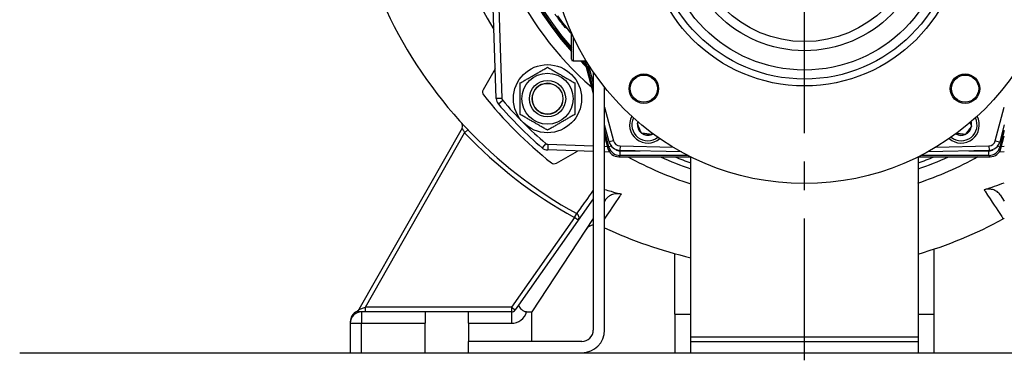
# Model space of a CAD drawing. Header units: millimetres. Extents: x 0 to 5940, y 0 to 4200.
# Tile 26 of 47: x 555 to 989, y 2721 to 2871. Entities that reach past the tile are written whole.
import ezdxf

# ---------------------------------------------------------------- set-up
doc = ezdxf.new("R2010")
doc.units = ezdxf.units.MM
doc.header["$LTSCALE"] = 50
doc.linetypes.add('MITTE', pattern=[2, 1.25, -0.25, 0.25, -0.25])
for name, color, linetype in [('02-LINIE-035', 2, 'CONTINUOUS'), ('03-LINIE-050', 3, 'CONTINUOUS'), ('05-ACHSE', 1, 'MITTE')]:
    doc.layers.add(name, color=color, linetype=linetype)

msp = doc.modelspace()

# ---------------------------------------------------------------- linework, layer by layer
at = {"layer": '02-LINIE-035'}
for p, q in [((765.02, 2836.13), (763.42, 2881.89)), ((765.92, 2881.98), (767.52, 2836.22)), ((793.98, 2869), (794.4, 2869.31)), ((798.14, 2853.5), (798.14, 2864.9)), ((798.94, 2863.31), (798.94, 2852.7)), ((764.56, 2849.24), (759.22, 2839.99)), ((798.94, 2852.7), (804.64, 2852.7)), ((804.29, 2851.2), (804.29, 2851.2)), ((804.29, 2851.19), (804.29, 2851.19)), ((804.31, 2851.13), (807.74, 2838.33)), ((804.31, 2851.13), (807.74, 2838.33)), ((804.75, 2850.75), (804.75, 2850.75)), ((805.73, 2849.11), (805.49, 2849.05)), ((807.74, 2840.65), (805.49, 2849.05)), ((807.74, 2843.28), (805.65, 2851.08)), ((807.74, 2847.89), (807.74, 2734.2)), ((812.74, 2734.2), (812.74, 2841.11)), ((767.52, 2836.22), (765.02, 2836.13)), ((767.88, 2835.3), (765.98, 2833.67)), ((812.74, 2832.35), (816.7, 2817.55)), ((984.77, 2817.55), (988.74, 2832.35)), ((749.99, 2823.1), (704.53, 2743.21)), ((752.55, 2822.4), (751.11, 2821.02)), ((814.77, 2817.03), (812.74, 2824.62)), ((988.74, 2824.62), (986.7, 2817.03)), ((707.39, 2744.2), (751.11, 2821.02)), ((814.66, 2814.8), (812.74, 2821.99)), ((812.74, 2819.67), (814.2, 2814.2)), ((812.74, 2819.67), (814.2, 2814.2)), ((988.74, 2821.99), (986.81, 2814.8)), ((987.27, 2814.2), (988.74, 2819.67)), ((987.27, 2814.2), (988.74, 2819.67)), ((786.84, 2816.34), (785.21, 2814.44)), ((787.76, 2815.98), (787.67, 2813.48)), ((787.76, 2815.98), (807.74, 2815.28)), ((812.74, 2815.11), (813.97, 2815.06)), ((814.2, 2814.2), (814.66, 2814.8)), ((814.2, 2814.2), (814.2, 2814.2)), ((815.78, 2815.1), (814.66, 2814.8)), ((816.7, 2817.55), (814.77, 2817.03)), ((819.52, 2815.32), (819.47, 2813.32)), ((819.52, 2815.32), (842.88, 2814.71)), ((958.59, 2814.71), (981.95, 2815.32)), ((981.95, 2815.32), (982, 2813.32)), ((984.77, 2817.55), (986.7, 2817.03)), ((986.81, 2814.8), (985.69, 2815.1)), ((986.81, 2814.8), (987.27, 2814.2)), ((987.27, 2814.2), (987.27, 2814.2)), ((987.5, 2815.06), (988.74, 2815.11)), ((807.74, 2812.78), (787.67, 2813.48)), ((791.53, 2807.68), (800.78, 2813.02)), ((815.01, 2812.52), (812.74, 2812.6)), ((816.03, 2812.49), (816.03, 2812.49)), ((819.49, 2811.09), (819.03, 2810.49)), ((819.03, 2810.49), (850.59, 2810.49)), ((819.03, 2810.49), (819.03, 2810.49)), ((819.03, 2810.49), (850.59, 2810.49)), ((846.53, 2812.62), (819.47, 2813.32)), ((819.49, 2813.09), (828.33, 2813.09)), ((819.49, 2813.09), (819.49, 2811.09)), ((849.4, 2811.09), (819.49, 2811.09)), ((850.74, 2731.2), (850.74, 2810.42)), ((950.74, 2810.42), (950.74, 2731.2)), ((950.88, 2810.49), (982.44, 2810.49)), ((950.89, 2810.49), (982.44, 2810.49)), ((981.98, 2811.09), (952.07, 2811.09)), ((982, 2813.32), (954.94, 2812.62)), ((973.14, 2813.09), (981.98, 2813.09)), ((981.98, 2811.09), (981.98, 2813.09)), ((982.44, 2810.49), (981.98, 2811.09)), ((982.44, 2810.49), (982.44, 2810.49)), ((985.44, 2812.49), (985.44, 2812.49)), ((988.74, 2812.6), (986.47, 2812.52)), ((986.89, 2793.77), (988.74, 2790.96)), ((807.74, 2791.97), (774.79, 2745.12)), ((813.19, 2791.65), (812.74, 2790.96)), ((799.47, 2783.7), (771.7, 2744.2)), ((799.47, 2783.7), (800.44, 2785.45)), ((801.11, 2782.55), (799.47, 2783.7)), ((807.74, 2783.34), (780.74, 2742.2)), ((843.59, 2741.2), (843.59, 2767.86)), ((957.89, 2741.2), (957.89, 2769.88)), ((774.79, 2745.12), (773.33, 2743.05)), ((704.53, 2743.21), (707.39, 2744.2)), ((733.74, 2742.2), (705.74, 2742.2)), ((705.74, 2742.2), (705.74, 2737.2)), ((771.7, 2744.2), (707.39, 2744.2)), ((707.39, 2742.2), (707.39, 2744.2)), ((733.74, 2742.2), (733.74, 2737.2)), ((752.74, 2742.2), (733.74, 2742.2)), ((752.74, 2737.2), (752.74, 2742.2)), ((771.7, 2742.2), (752.74, 2742.2)), ((771.7, 2744.2), (773.33, 2743.05)), ((771.7, 2744.2), (771.7, 2742.2)), ((771.7, 2742.2), (771.7, 2737.2)), ((778.41, 2742.2), (780.74, 2742.2)), ((780.74, 2729.2), (780.74, 2742.2)), ((843.59, 2741.2), (850.74, 2741.2)), ((843.59, 2741.2), (843.59, 2724.2)), ((843.59, 2741.2), (850.74, 2741.2)), ((950.74, 2741.2), (957.89, 2741.2)), ((950.74, 2741.2), (957.89, 2741.2)), ((957.89, 2724.2), (957.89, 2741.2)), ((700.74, 2737.85), (700.74, 2737.2)), ((700.74, 2737.2), (705.74, 2737.2)), ((700.74, 2737.2), (700.74, 2724.2)), ((705.74, 2737.2), (733.74, 2737.2)), ((705.74, 2724.2), (705.74, 2737.2)), ((733.74, 2724.2), (733.74, 2737.2)), ((752.74, 2737.2), (752.74, 2729.2)), ((752.74, 2737.2), (771.7, 2737.2)), ((802.74, 2729.2), (752.74, 2729.2)), ((752.74, 2724.2), (752.74, 2729.2)), ((850.74, 2729.2), (850.74, 2731.2)), ((850.74, 2731.2), (950.74, 2731.2)), ((850.74, 2724.2), (850.74, 2729.2)), ((850.74, 2729.2), (950.74, 2729.2)), ((950.74, 2731.2), (950.74, 2729.2)), ((950.74, 2729.2), (950.74, 2724.2))]:
    msp.add_line(p, q, dxfattribs=at)
for centre, radius in [((900.74, 2911.2), 112.5), ((900.74, 2911.2), 69.5), ((900.74, 2911.2), 66.5), ((900.74, 2911.2), 62.5), ((900.74, 2911.2), 54), ((900.74, 2911.2), 50), ((787.6, 2836.06), 15), ((787.6, 2836.06), 11.25), ((787.6, 2836.06), 8), ((787.6, 2836.06), 8), ((830.03, 2840.49), 6.5), ((830.03, 2840.49), 6), ((971.45, 2840.49), 6.5), ((971.45, 2840.49), 6), ((787.6, 2836.06), 6.77)]:
    msp.add_circle(centre, radius, dxfattribs=at)
for centre, radius, start, end in [((900.74, 2949.2), 143, 130.9811, 229.0189), ((900.74, 2949.2), 138, 134.1915, 221.9714), ((900.74, 2949.2), 137.5, 134.0768, 221.7393), ((900.74, 2949.2), 136.85, 134.9689, 221.4334), ((896.58, 2959.55), 198.88, 205.209, 241.092), ((900.74, 2949.2), 133.52, 214.5562, 216.9155), ((900.74, 2949.2), 133, 215.2045, 219.5177), ((798.94, 2864.9), 0.8, 170.6496, 180), ((798.94, 2853.5), 0.8, 180, 270), ((900.74, 2949.2), 138, 224.3689, 225.8085), ((900.74, 2949.2), 137.5, 224.5731, 225.9232), ((900.74, 2949.2), 136.85, 224.8417, 225.0311), ((801.61, 2846.82), 5, 15, 45.9232), ((905.56, 2950.49), 142.5, 225.246, 225.3887), ((760.95, 2838.99), 2, 150, 218.2513), ((787.6, 2836.06), 6.79, 80, 350), ((900.74, 2949.2), 180, 218.2513, 231.7487), ((769.02, 2836.27), 4, 182, 220.6068), ((769.02, 2836.27), 1.5, 182, 220.6068), ((900.74, 2949.2), 177.5, 220.6068, 229.3932), ((900.74, 2949.2), 175, 220.6068, 229.3932), ((831.74, 2824.52), 8, 151.8047, 311.1539), ((831.74, 2824.52), 7, 153.8663, 309.0923), ((969.74, 2824.52), 8, 228.8461, 28.1953), ((969.74, 2824.52), 7, 230.9077, 26.1337), ((748.25, 2824.08), 2, 330.3606, 42.4039), ((831.74, 2824.52), 4.62, 172.6173, 232.6173), ((831.74, 2824.52), 4.62, 162.0974, 172.6173), ((969.74, 2824.52), 4.62, 292.6173, 352.6173), ((969.74, 2824.52), 4.62, 352.6173, 17.9026), ((896.58, 2959.55), 200.88, 223.5993, 241.092), ((831.74, 2824.52), 4.62, 232.6173, 292.6173), ((831.74, 2824.52), 4.62, 292.6173, 300.8612), ((969.74, 2824.52), 4.62, 239.1388, 292.6173), ((787.81, 2817.48), 4, 229.3932, 268), ((787.81, 2817.48), 1.5, 229.3932, 268), ((819.03, 2815.49), 5, 195, 270), ((819.6, 2818.32), 5, 195, 268.5), ((819.6, 2818.32), 3, 195, 268.5), ((981.87, 2818.32), 3, 271.5, 345), ((981.87, 2818.32), 5, 271.5, 345), ((982.44, 2815.49), 5, 270, 345), ((900.74, 2949.2), 152.5, 245.4423, 250.8605), ((900.74, 2949.2), 150, 247.6235, 250.5288), ((900.74, 2949.2), 152.5, 289.1395, 294.5577), ((900.74, 2949.2), 150, 289.4712, 292.3765), ((790.53, 2809.41), 2, 231.7487, 300), ((799.47, 2783.7), 2, 324.888, 61.092), ((990.72, 2778.82), 5, 113.4155, 118.9143), ((808.64, 2775.61), 5, 100.443, 146.7251), ((896.58, 2959.55), 198.88, 245.0661, 256.6734), ((901.08, 2941.11), 180.4, 285.9767, 298.9143), ((705.74, 2737.85), 5, 114.8756, 180), ((705.74, 2737.2), 5, 90, 180), ((702.79, 2744.2), 2, 294.8756, 330.3606), ((771.7, 2744.2), 2, 270, 324.888), ((771.7, 2744.2), 7, 270, 343.3985), ((802.74, 2734.2), 10, 270, 0), ((802.74, 2734.2), 5, 270, 0)]:
    msp.add_arc(centre, radius, start, end, dxfattribs=at)
for centre, major_axis, ratio, start_param, end_param in [((800.41, 2848), (3.52, 3.55), 0.998651, 5.754706, 6.283185), ((800.95, 2849.3), (4.83, 1.29), 0.661971, 0, 0.717845), ((801.6, 2848.31), (2.26, -3.83), 0.876884, 1.264014, 1.8641), ((804.03, 2848.66), (1.39, 1.44), 0.685613, 5.561339, 6.020176), ((819.03, 2815.49), (3.97, -3.04), 0.999456, 4.058153, 5.366625), ((819.49, 2816.09), (-3.04, -3.97), 0.999891, 5.62895, 6.937421), ((819.49, 2816.09), (-1.83, -2.38), 0.999456, 0.00061, 0.654236), ((981.98, 2816.09), (3.04, -3.97), 0.999891, 5.62895, 6.937421), ((981.98, 2816.09), (1.83, -2.38), 0.999456, 5.62895, 6.282576), ((982.44, 2815.49), (3.97, 3.04), 0.999456, 4.058153, 5.366625)]:
    msp.add_ellipse(centre, major_axis=major_axis, ratio=ratio, start_param=start_param, end_param=end_param, dxfattribs=at)
for points in [[(745.35, 2909.37), (749.4, 2894.27), (755.77, 2879.8), (764.03, 2866.52)], [(804.02, 2852.38), (803.99, 2852.48), (803.97, 2852.59), (803.94, 2852.7)], [(805.24, 2849.3), (805.2, 2849.33), (805.1, 2849.61), (804.96, 2850.05)], [(806.51, 2847.86), (806.24, 2848.29), (805.97, 2848.71), (805.73, 2849.11)], [(822.93, 2810.53), (831.79, 2805.68), (841.11, 2801.67), (850.72, 2798.56)], [(950.72, 2798.94), (959.86, 2802), (968.73, 2805.89), (977.15, 2810.54)], [(984.43, 2797.52), (985.88, 2798.02), (987.32, 2798.54), (988.74, 2799.08)], [(812.74, 2796.12), (813.68, 2795.83), (814.62, 2795.55), (815.57, 2795.28)], [(815.57, 2795.28), (817.08, 2794.84), (818.6, 2794.41), (820.12, 2794)]]:
    msp.add_open_spline(points, degree=3, dxfattribs=at)
for points, knots in [([(796.25, 2866.91), (796.15, 2866.97), (796.06, 2867.04), (795.96, 2867.1), (795.27, 2867.58), (794.57, 2868.22), (793.98, 2869)], [0.4320986, 0.4320986, 0.4320986, 0.4320986, 0.5, 0.5, 0.5, 1, 1, 1, 1]), ([(805.02, 2849.91), (805.02, 2849.91), (805.02, 2849.92), (805.01, 2849.94), (805, 2849.97), (804.96, 2850.04), (804.94, 2850.11), (804.88, 2850.24), (804.84, 2850.31), (804.76, 2850.46), (804.71, 2850.56), (804.56, 2850.79), (804.46, 2850.94), (804.22, 2851.25), (804.08, 2851.4), (803.93, 2851.55)], [0.4540761, 0.4540761, 0.4540761, 0.4540761, 0.4773194, 0.4773194, 0.5044739, 0.5044739, 0.5375505, 0.5375505, 0.5646187, 0.5646187, 0.598696, 0.598696, 0.6532467, 0.6532467, 0.7167742, 0.7167742, 0.7167742, 0.7167742]), ([(805.09, 2850.42), (805.09, 2850.42), (805.07, 2850.45), (805.04, 2850.5), (804.99, 2850.59), (804.91, 2850.74), (804.82, 2850.91), (804.77, 2851), (804.72, 2851.1), (804.66, 2851.2), (804.47, 2851.56), (804.25, 2851.96), (804.02, 2852.38)], [0, 0, 0, 0, 0.155563, 0.155563, 0.155563, 0.407438, 0.407438, 0.407438, 0.542309, 0.542309, 0.542309, 1, 1, 1, 1]), ([(805.73, 2849.11), (805.53, 2849.5), (805.31, 2849.88), (805.07, 2850.24), (804.93, 2850.43), (804.79, 2850.61), (804.65, 2850.79), (804.5, 2850.97), (804.34, 2851.14), (804.17, 2851.31), (804.17, 2851.31), (804.17, 2851.32), (804.16, 2851.32)], [0, 0, 0, 0, 0.481133, 0.481133, 0.481133, 0.737054, 0.737054, 0.737054, 0.994978, 0.994978, 0.994978, 1, 1, 1, 1]), ([(749.99, 2823.1), (749.99, 2823.1), (750.05, 2822.98), (750.26, 2822.57), (750.4, 2822.31), (750.66, 2821.82), (750.77, 2821.62), (750.96, 2821.28), (751.03, 2821.15), (751.11, 2821.02)], [-0.6408816, -0.6408816, -0.6408816, -0.6408816, -0.4133686, -0.4133686, -0.2082865, -0.2082865, -0.0801102, -0.0801102, 0, 0, 0, 0]), ([(979.81, 2795.98), (979.93, 2796.01), (980.04, 2796.05), (981.59, 2796.55), (983.02, 2797.03), (984.43, 2797.52)], [7.5448485, 7.5448485, 7.5448485, 7.5448485, 7.5797311, 7.5797311, 8.0139937, 8.0139937, 8.0139937, 8.0139937]), ([(807.73, 2795.75), (805.28, 2792.29), (803.37, 2789.58), (801.02, 2786.26), (800.44, 2785.45), (800.44, 2785.45)], [13.540895, 13.540895, 13.540895, 13.540895, 15.516871, 15.516871, 17.284641, 17.284641, 17.284641, 17.284641]), ([(812.74, 2783.01), (814.13, 2785.08), (816.23, 2788.21), (819.27, 2792.73), (819.69, 2793.36), (820.12, 2794)], [36.726792, 36.726792, 36.726792, 36.726792, 38.932018, 38.932018, 39.274383, 39.274383, 39.274383, 39.274383]), ([(820.12, 2794), (819.45, 2794.18), (818.73, 2794.25), (817.23, 2794.16), (816.45, 2793.98), (815.2, 2793.46), (814.71, 2793.17), (813.84, 2792.48), (813.47, 2792.08), (813.19, 2791.65)], [0, 0, 0, 0, 0.2129087, 0.2129087, 0.4500201, 0.4500201, 0.6285384, 0.6285384, 0.8025813, 0.8025813, 0.8025813, 0.8025813]), ([(986.89, 2793.77), (986.55, 2794.29), (986.09, 2794.75), (984.96, 2795.54), (984.27, 2795.85), (982.93, 2796.21), (982.29, 2796.28), (981.02, 2796.26), (980.4, 2796.16), (979.81, 2795.98)], [0, 0, 0, 0, 0.2078428, 0.2078428, 0.4357889, 0.4357889, 0.6277571, 0.6277571, 0.8160919, 0.8160919, 0.8160919, 0.8160919]), ([(979.81, 2795.98), (979.96, 2795.76), (980.1, 2795.54), (983.36, 2790.64), (985.74, 2787.06), (987.88, 2783.83), (988.31, 2783.19), (988.31, 2783.19)], [-4.394808, -4.394808, -4.394808, -4.394808, -4.275782, -4.275782, -1.644532, -1.644532, 0, 0, 0, 0]), ([(778.41, 2742.2), (778.2, 2742.2), (777.98, 2742.22), (777.55, 2742.31), (777.35, 2742.39), (776.95, 2742.58), (776.74, 2742.73), (776.35, 2743.06), (776.19, 2743.25), (775.84, 2743.68), (775.61, 2744.01), (775.24, 2744.54), (775.02, 2744.85), (774.79, 2745.12)], [2.287997, 2.287997, 2.287997, 2.287997, 2.349237, 2.349237, 2.4104769, 2.4104769, 2.4856693, 2.4856693, 2.5608616, 2.5608616, 2.6693886, 2.6693886, 2.7783672, 2.7783672, 2.7783672, 2.7783672]), ([(705.74, 2742.2), (705.66, 2742.2), (705.56, 2742.2), (705.31, 2742.23), (705.17, 2742.25), (704.83, 2742.3), (704.68, 2742.31), (704.36, 2742.34), (704.22, 2742.35), (703.95, 2742.37), (703.83, 2742.38), (703.68, 2742.38), (703.63, 2742.38), (703.63, 2742.38)], [-0.379521, -0.379521, -0.379521, -0.379521, -0.2676936, -0.2676936, -0.1567258, -0.1567258, -0.0873709, -0.0873709, -0.0440241, -0.0440241, -0.0169323, -0.0169323, 0, 0, 0, 0])]:
    msp.add_open_spline(points, degree=3, knots=knots, dxfattribs=at)
for points, weights in [([(775.6, 2842.99), (781.6, 2846.45), (787.6, 2849.92)], [1, 1.15470053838, 1]), ([(787.6, 2849.92), (793.6, 2846.45), (799.6, 2842.99)], [1, 1.15470053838, 1]), ([(775.6, 2829.13), (775.6, 2836.06), (775.6, 2842.99)], [1, 1.15470053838, 1]), ([(799.6, 2842.99), (799.6, 2836.06), (799.6, 2829.13)], [1, 1.15470053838, 1]), ([(787.6, 2822.2), (781.6, 2825.67), (775.6, 2829.13)], [1, 1.15470053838, 1]), ([(799.6, 2829.13), (793.6, 2825.67), (787.6, 2822.2)], [1, 1.15470053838, 1]), ([(827.16, 2825.11), (827.39, 2825.42), (827.61, 2825.7)], [1.21650635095, 1.24453120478, 1.26420944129]), ([(828.93, 2820.85), (828.04, 2822.98), (827.16, 2825.11)], [1.21650635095, 1.40470053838, 1.21650635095]), ([(974.32, 2823.92), (972.91, 2822.09), (971.51, 2820.25)], [1.21650635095, 1.40470053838, 1.21650635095]), ([(973.65, 2825.52), (973.96, 2824.78), (974.32, 2823.92)], [1.30390253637, 1.28549296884, 1.21650635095]), ([(833.51, 2820.25), (831.22, 2820.55), (828.93, 2820.85)], [1.21650635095, 1.40470053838, 1.21650635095]), ([(833.87, 2820.72), (833.7, 2820.49), (833.51, 2820.25)], [1.25522605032, 1.23841721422, 1.21650635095]), ([(971.51, 2820.25), (969.51, 2820.51), (967.64, 2820.75)], [1.21650635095, 1.37797904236, 1.26236102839])]:
    msp.add_rational_spline(points, weights, degree=2, dxfattribs=at)
at = {"layer": '03-LINIE-050'}
msp.add_line((555.19, 2724.2), (1211.4, 2724.2), dxfattribs=at)
at = {"layer": '05-ACHSE'}
msp.add_line((900.74, 2720.86), (900.74, 3938.98), dxfattribs=at)

doc.saveas('drawing.dxf')
